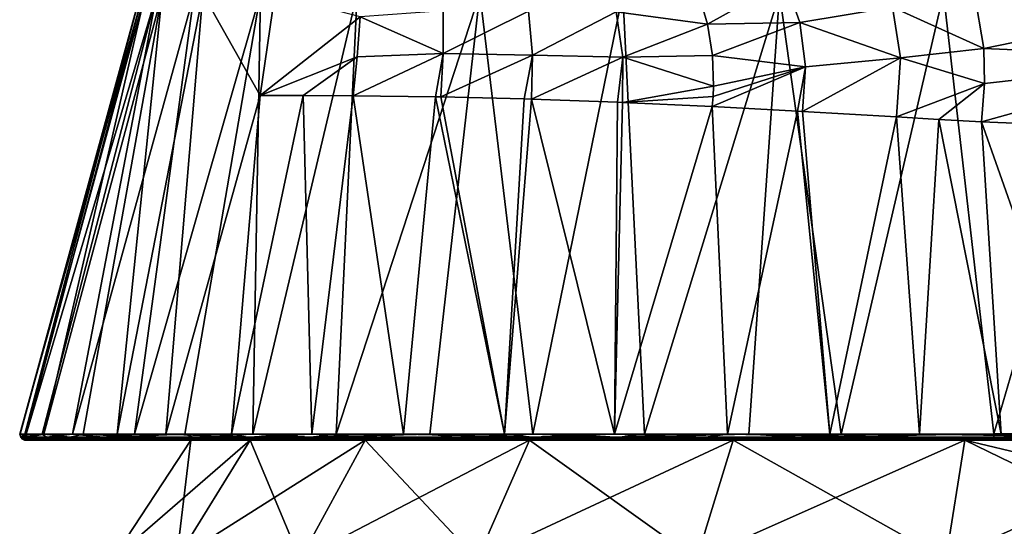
# Model space of a CAD drawing. Header units: millimetres. Extents: x -50 to 50, y 102 to 190.
# Tile 9 of 256: x -22.96 to -3.98, y 170.74 to 180.5. Entities that reach past the tile are written whole.
import ezdxf

# ---------------------------------------------------------------- set-up
doc = ezdxf.new("R2010")
doc.units = ezdxf.units.MM
doc.header["$LTSCALE"] = 65.185185
for name, color, linetype in [('60', 7, 'CONTINUOUS'), ('63', 7, 'CONTINUOUS'), ('75', 7, 'CONTINUOUS'), ('76', 7, 'CONTINUOUS'), ('89', 7, 'CONTINUOUS'), ('90', 7, 'CONTINUOUS'), ('91', 7, 'CONTINUOUS'), ('92', 7, 'CONTINUOUS'), ('97', 7, 'CONTINUOUS'), ('98', 7, 'CONTINUOUS'), ('99', 7, 'CONTINUOUS')]:
    doc.layers.add(name, color=color, linetype=linetype)

msp = doc.modelspace()

# ---------------------------------------------------------------- linework, layer by layer
at = {"layer": '60', "color": 7, "linetype": 'CONTINUOUS'}
for points in [[(-21.172, 170.101, 2.571), (-19.941, 170.101, 7.563), (-19.661, 172.4, 2.388), (-21.172, 170.101, 2.571)], [(-21.172, 170.101, -2.571), (-21.172, 170.101, 2.571), (-19.661, 172.4, -2.388), (-21.172, 170.101, -2.571)], [(-19.661, 172.4, -2.388), (-21.172, 170.101, 2.571), (-19.661, 172.4, 2.388), (-19.661, 172.4, -2.388)], [(-19.941, 170.101, -7.563), (-21.172, 170.101, -2.571), (-18.519, 172.4, -7.023), (-19.941, 170.101, -7.563)], [(-18.519, 172.4, -7.023), (-21.172, 170.101, -2.571), (-19.661, 172.4, -2.388), (-18.519, 172.4, -7.023)], [(-19.941, 170.101, 7.563), (-17.552, 170.101, 12.115), (-18.519, 172.4, 7.023), (-19.941, 170.101, 7.563)], [(-19.661, 172.4, 2.388), (-19.941, 170.101, 7.563), (-18.519, 172.4, 7.023), (-19.661, 172.4, 2.388)], [(-17.552, 170.101, -12.115), (-19.941, 170.101, -7.563), (-16.3, 172.4, -11.251), (-17.552, 170.101, -12.115)], [(-16.3, 172.4, -11.251), (-19.941, 170.101, -7.563), (-18.519, 172.4, -7.023), (-16.3, 172.4, -11.251)], [(-18.519, 172.4, 7.023), (-17.552, 170.101, 12.115), (-16.3, 172.4, 11.251), (-18.519, 172.4, 7.023)], [(-17.552, 170.101, 12.115), (-14.142, 170.101, 15.964), (-16.3, 172.4, 11.251), (-17.552, 170.101, 12.115)], [(-14.142, 170.101, -15.964), (-17.552, 170.101, -12.115), (-13.134, 172.4, -14.825), (-14.142, 170.101, -15.964)], [(-13.134, 172.4, -14.825), (-17.552, 170.101, -12.115), (-16.3, 172.4, -11.251), (-13.134, 172.4, -14.825)], [(-16.3, 172.4, 11.251), (-14.142, 170.101, 15.964), (-13.134, 172.4, 14.825), (-16.3, 172.4, 11.251)], [(-14.142, 170.101, 15.964), (-9.911, 170.101, 18.884), (-13.134, 172.4, 14.825), (-14.142, 170.101, 15.964)], [(-9.911, 170.101, -18.884), (-14.142, 170.101, -15.964), (-9.204, 172.4, -17.537), (-9.911, 170.101, -18.884)], [(-9.204, 172.4, -17.537), (-14.142, 170.101, -15.964), (-13.134, 172.4, -14.825), (-9.204, 172.4, -17.537)], [(-13.134, 172.4, 14.825), (-9.911, 170.101, 18.884), (-9.204, 172.4, 17.537), (-13.134, 172.4, 14.825)], [(-9.911, 170.101, 18.884), (-5.104, 170.101, 20.707), (-9.204, 172.4, 17.537), (-9.911, 170.101, 18.884)], [(-5.104, 170.101, -20.707), (-9.911, 170.101, -18.884), (-4.74, 172.4, -19.23), (-5.104, 170.101, -20.707)], [(-4.74, 172.4, -19.23), (-9.911, 170.101, -18.884), (-9.204, 172.4, -17.537), (-4.74, 172.4, -19.23)], [(-9.204, 172.4, 17.537), (-5.104, 170.101, 20.707), (-4.74, 172.4, 19.23), (-9.204, 172.4, 17.537)], [(0, 172.4, -19.806), (0, 171.272, -20.598), (-5.104, 170.101, -20.707), (0, 172.4, -19.806)], [(0, 172.4, -19.806), (-5.104, 170.101, -20.707), (-4.74, 172.4, -19.23), (0, 172.4, -19.806)], [(-5.104, 170.101, 20.707), (0, 170.101, 21.327), (-4.74, 172.4, 19.23), (-5.104, 170.101, 20.707)], [(0, 170.101, 21.327), (0, 171.272, 20.598), (-4.74, 172.4, 19.23), (0, 170.101, 21.327)], [(0, 171.272, 20.598), (0, 172.4, 19.806), (-4.74, 172.4, 19.23), (0, 171.272, 20.598)], [(0, 171.272, -20.598), (0, 170.101, -21.327), (-5.104, 170.101, -20.707), (0, 171.272, -20.598)]]:
    msp.add_3dface(points, dxfattribs=at)
at = {"layer": '63', "color": 7, "linetype": 'CONTINUOUS'}
for points in [[(-5.151, 181.007, -20.488), (-1.701, 181.01, -20.676), (-4.178, 172.522, -22.59), (-5.151, 181.007, -20.488)], [(-4.178, 172.522, -22.59), (-1.701, 181.01, -20.676), (-2.259, 172.525, -22.859), (-4.178, 172.522, -22.59)]]:
    msp.add_3dface(points, dxfattribs=at)
at = {"layer": '75', "color": 7, "linetype": 'CONTINUOUS'}
for points in [[(-4.371, 179.946, 21.335), (0, 180.841, 21.849), (-4.555, 181.045, 21.559), (-4.371, 179.946, 21.335)], [(0, 179.765, 21.59), (0, 180.841, 21.849), (-4.371, 179.946, 21.335), (0, 179.765, 21.59)], [(-4.36, 179.275, 21.325), (0, 179.765, 21.59), (-4.371, 179.946, 21.335), (-4.36, 179.275, 21.325)], [(-4.413, 178.536, 21.409), (0, 179.765, 21.59), (-4.36, 179.275, 21.325), (-4.413, 178.536, 21.409)], [(0, 179.765, 21.59), (-4.413, 178.536, 21.409), (-2.353, 178.45, 21.611), (0, 179.765, 21.59)]]:
    msp.add_3dface(points, dxfattribs=at)
at = {"layer": '76', "color": 7, "linetype": 'CONTINUOUS'}
for points in [[(-20.632, 181.007, 0.185), (-20.58, 181.007, -3.049), (-22.961, 172.519, -0.486), (-20.632, 181.007, 0.185)], [(-22.95, 172.518, 0.802), (-20.632, 181.007, 0.185), (-22.961, 172.519, -0.486), (-22.95, 172.518, 0.802)], [(-22.961, 172.519, -0.486), (-20.58, 181.007, -3.049), (-22.836, 172.518, -2.541), (-22.961, 172.519, -0.486)], [(-22.863, 172.518, 2.198), (-20.632, 181.007, 0.185), (-22.95, 172.518, 0.802), (-22.863, 172.518, 2.198)], [(-20.541, 181.007, 3.376), (-20.632, 181.007, 0.185), (-22.863, 172.518, 2.198), (-20.541, 181.007, 3.376)], [(-22.495, 172.518, 4.639), (-20.541, 181.007, 3.376), (-22.863, 172.518, 2.198), (-22.495, 172.518, 4.639)], [(-20.58, 181.007, -3.049), (-20.318, 181.007, -6.264), (-22.836, 172.518, -2.541), (-20.58, 181.007, -3.049)], [(-22.836, 172.518, -2.541), (-20.318, 181.007, -6.264), (-22.531, 172.516, -4.419), (-22.836, 172.518, -2.541)], [(-22.531, 172.516, -4.419), (-20.318, 181.007, -6.264), (-21.941, 172.516, -6.829), (-22.531, 172.516, -4.419)], [(-20.216, 181.007, 6.55), (-20.541, 181.007, 3.376), (-22.495, 172.518, 4.639), (-20.216, 181.007, 6.55)], [(-21.735, 172.517, 7.461), (-20.216, 181.007, 6.55), (-22.495, 172.518, 4.639), (-21.735, 172.517, 7.461)], [(-20.318, 181.007, -6.264), (-19.598, 181.007, -9.397), (-21.941, 172.516, -6.829), (-20.318, 181.007, -6.264)], [(-21.941, 172.516, -6.829), (-19.598, 181.007, -9.397), (-20.748, 172.515, -9.893), (-21.941, 172.516, -6.829)], [(-21.083, 172.516, 9.155), (-20.216, 181.007, 6.55), (-21.735, 172.517, 7.461), (-21.083, 172.516, 9.155)], [(-19.428, 181.007, 9.642), (-20.216, 181.007, 6.55), (-21.083, 172.516, 9.155), (-19.428, 181.007, 9.642)], [(-20.145, 172.514, 11.062), (-19.428, 181.007, 9.642), (-21.083, 172.516, 9.155), (-20.145, 172.514, 11.062)], [(-19.598, 181.007, -9.397), (-18.318, 181.007, -12.348), (-20.748, 172.515, -9.893), (-19.598, 181.007, -9.397)], [(-20.748, 172.515, -9.893), (-18.318, 181.007, -12.348), (-19.776, 172.515, -11.71), (-20.748, 172.515, -9.893)], [(-18.327, 179.046, 12.521), (-19.428, 181.007, 9.642), (-20.145, 172.514, 11.062), (-18.327, 179.046, 12.521)], [(-19.776, 172.515, -11.71), (-18.318, 181.007, -12.348), (-18.467, 172.514, -13.692), (-19.776, 172.515, -11.71)], [(-18.042, 180.991, 12.525), (-19.428, 181.007, 9.642), (-18.327, 179.046, 12.521), (-18.042, 180.991, 12.525)], [(-18.318, 181.007, -12.348), (-16.453, 181.007, -14.982), (-18.467, 172.514, -13.692), (-18.318, 181.007, -12.348)], [(-18.467, 172.514, -13.692), (-16.453, 181.007, -14.982), (-16.861, 172.514, -15.628), (-18.467, 172.514, -13.692)], [(-16.453, 181.007, -14.982), (-14.09, 181.007, -17.181), (-16.861, 172.514, -15.628), (-16.453, 181.007, -14.982)], [(-16.861, 172.514, -15.628), (-14.09, 181.007, -17.181), (-15.054, 172.513, -17.376), (-16.861, 172.514, -15.628)], [(-15.054, 172.513, -17.376), (-14.09, 181.007, -17.181), (-13.066, 172.515, -18.911), (-15.054, 172.513, -17.376)], [(-14.09, 181.007, -17.181), (-11.334, 181.007, -18.845), (-13.066, 172.515, -18.911), (-14.09, 181.007, -17.181)], [(-13.066, 172.515, -18.911), (-11.334, 181.007, -18.845), (-10.915, 172.514, -20.229), (-13.066, 172.515, -18.911)], [(-11.334, 181.007, -18.845), (-8.312, 181.007, -19.919), (-10.915, 172.514, -20.229), (-11.334, 181.007, -18.845)], [(-10.915, 172.514, -20.229), (-8.312, 181.007, -19.919), (-8.904, 172.516, -21.195), (-10.915, 172.514, -20.229)], [(-8.904, 172.516, -21.195), (-8.312, 181.007, -19.919), (-7.123, 172.516, -21.841), (-8.904, 172.516, -21.195)], [(-8.312, 181.007, -19.919), (-5.151, 181.007, -20.488), (-7.123, 172.516, -21.841), (-8.312, 181.007, -19.919)], [(-5.151, 181.007, -20.488), (-4.178, 172.522, -22.59), (-7.123, 172.516, -21.841), (-5.151, 181.007, -20.488)], [(-18.879, 172.516, 13.114), (-18.327, 179.046, 12.521), (-20.145, 172.514, 11.062), (-18.879, 172.516, 13.114)], [(-17.495, 179.045, 13.746), (-18.327, 179.046, 12.521), (-18.879, 172.516, 13.114), (-17.495, 179.045, 13.746)], [(-17.331, 172.514, 15.102), (-17.495, 179.045, 13.746), (-18.879, 172.516, 13.114), (-17.331, 172.514, 15.102)], [(-16.53, 179.039, 14.948), (-17.495, 179.045, 13.746), (-17.331, 172.514, 15.102), (-16.53, 179.039, 14.948)], [(-15.558, 172.514, 16.923), (-16.53, 179.039, 14.948), (-17.331, 172.514, 15.102), (-15.558, 172.514, 16.923)], [(-14.944, 179.019, 16.577), (-16.53, 179.039, 14.948), (-15.558, 172.514, 16.923), (-14.944, 179.019, 16.577)], [(-13.614, 172.515, 18.523), (-14.944, 179.019, 16.577), (-15.558, 172.514, 16.923), (-13.614, 172.515, 18.523)], [(-14.841, 179.017, 16.671), (-14.944, 179.019, 16.577), (-13.614, 172.515, 18.523), (-14.841, 179.017, 16.671)], [(-13.233, 178.977, 17.982), (-14.841, 179.017, 16.671), (-13.614, 172.515, 18.523), (-13.233, 178.977, 17.982)], [(-13.095, 178.973, 18.082), (-13.233, 178.977, 17.982), (-13.614, 172.515, 18.523), (-13.095, 178.973, 18.082)], [(-11.493, 172.514, 19.906), (-13.095, 178.973, 18.082), (-13.614, 172.515, 18.523), (-11.493, 172.514, 19.906)], [(-11.433, 178.913, 19.144), (-13.095, 178.973, 18.082), (-11.493, 172.514, 19.906), (-11.433, 178.913, 19.144)], [(-11.336, 178.909, 19.199), (-11.433, 178.913, 19.144), (-11.493, 172.514, 19.906), (-11.336, 178.909, 19.199)], [(-9.611, 178.829, 20.039), (-11.336, 178.909, 19.199), (-11.493, 172.514, 19.906), (-9.611, 178.829, 20.039)], [(-9.313, 172.516, 21.016), (-9.611, 178.829, 20.039), (-11.493, 172.514, 19.906), (-9.313, 172.516, 21.016)], [(-7.967, 178.743, 20.634), (-9.611, 178.829, 20.039), (-9.313, 172.516, 21.016), (-7.967, 178.743, 20.634)], [(-7.338, 172.515, 21.781), (-7.967, 178.743, 20.634), (-9.313, 172.516, 21.016), (-7.338, 172.515, 21.781)], [(-7.868, 178.737, 20.664), (-7.967, 178.743, 20.634), (-7.338, 172.515, 21.781), (-7.868, 178.737, 20.664)], [(-6.058, 178.633, 21.123), (-7.868, 178.737, 20.664), (-7.338, 172.515, 21.781), (-6.058, 178.633, 21.123)], [(-5.609, 172.516, 22.279), (-6.058, 178.633, 21.123), (-7.338, 172.515, 21.781), (-5.609, 172.516, 22.279)], [(-5.238, 178.583, 21.28), (-6.058, 178.633, 21.123), (-5.609, 172.516, 22.279), (-5.238, 178.583, 21.28)], [(-4.039, 172.517, 22.621), (-5.238, 178.583, 21.28), (-5.609, 172.516, 22.279), (-4.039, 172.517, 22.621)], [(-4.413, 178.536, 21.409), (-5.238, 178.583, 21.28), (-4.039, 172.517, 22.621), (-4.413, 178.536, 21.409)], [(-2.353, 178.45, 21.611), (-4.413, 178.536, 21.409), (-2.293, 172.52, 22.861), (-2.353, 178.45, 21.611)], [(-2.293, 172.52, 22.861), (-4.413, 178.536, 21.409), (-4.039, 172.517, 22.621), (-2.293, 172.52, 22.861)]]:
    msp.add_3dface(points, dxfattribs=at)
at = {"layer": '89', "color": 7, "linetype": 'CONTINUOUS'}
for points in [[(-9.87, 181.016, 20.224), (-9.699, 180.418, 20.102), (-8.204, 181.254, 20.878), (-9.87, 181.016, 20.224)], [(-8.204, 181.254, 20.878), (-9.699, 180.418, 20.102), (-7.92, 180.451, 20.695), (-8.204, 181.254, 20.878)], [(-8.204, 181.254, 20.878), (-7.92, 180.451, 20.695), (-6.134, 180.747, 21.179), (-8.204, 181.254, 20.878)], [(-6.134, 180.747, 21.179), (-7.92, 180.451, 20.695), (-5.976, 179.769, 21.063), (-6.134, 180.747, 21.179)], [(-9.699, 180.418, 20.102), (-9.604, 179.811, 20.033), (-7.92, 180.451, 20.695), (-9.699, 180.418, 20.102)], [(-7.92, 180.451, 20.695), (-9.604, 179.811, 20.033), (-7.811, 179.598, 20.627), (-7.92, 180.451, 20.695)], [(-7.92, 180.451, 20.695), (-7.811, 179.598, 20.627), (-5.976, 179.769, 21.063), (-7.92, 180.451, 20.695)], [(-9.604, 179.811, 20.033), (-9.585, 179.224, 20.018), (-7.811, 179.598, 20.627), (-9.604, 179.811, 20.033)], [(-7.868, 178.737, 20.664), (-6.058, 178.633, 21.123), (-5.976, 179.769, 21.063), (-7.868, 178.737, 20.664)], [(-7.811, 179.598, 20.627), (-7.868, 178.737, 20.664), (-5.976, 179.769, 21.063), (-7.811, 179.598, 20.627)], [(-9.611, 178.829, 20.039), (-7.967, 178.743, 20.634), (-7.811, 179.598, 20.627), (-9.611, 178.829, 20.039)], [(-9.592, 179.025, 20.026), (-9.611, 178.829, 20.039), (-7.811, 179.598, 20.627), (-9.592, 179.025, 20.026)], [(-9.585, 179.224, 20.018), (-9.592, 179.025, 20.026), (-7.811, 179.598, 20.627), (-9.585, 179.224, 20.018)], [(-7.967, 178.743, 20.634), (-7.868, 178.737, 20.664), (-7.811, 179.598, 20.627), (-7.967, 178.743, 20.634)]]:
    msp.add_3dface(points, dxfattribs=at)
at = {"layer": '90', "color": 7, "linetype": 'CONTINUOUS'}
for points in [[(-9.699, 180.418, 20.102), (-9.87, 181.016, 20.224), (-11.461, 180.654, 19.304), (-9.699, 180.418, 20.102)], [(-16.394, 180.557, 14.893), (-16.457, 179.79, 14.919), (-14.794, 179.85, 16.651), (-16.394, 180.557, 14.893)], [(-14.798, 180.678, 16.657), (-16.394, 180.557, 14.893), (-14.794, 179.85, 16.651), (-14.798, 180.678, 16.657)], [(-14.798, 180.678, 16.657), (-14.794, 179.85, 16.651), (-13.15, 180.668, 18.138), (-14.798, 180.678, 16.657)], [(-13.15, 180.668, 18.138), (-14.794, 179.85, 16.651), (-13.076, 179.821, 18.078), (-13.15, 180.668, 18.138)], [(-13.15, 180.668, 18.138), (-13.076, 179.821, 18.078), (-11.461, 180.654, 19.304), (-13.15, 180.668, 18.138)], [(-11.461, 180.654, 19.304), (-13.076, 179.821, 18.078), (-11.332, 179.781, 19.203), (-11.461, 180.654, 19.304)], [(-9.699, 180.418, 20.102), (-11.461, 180.654, 19.304), (-11.332, 179.781, 19.203), (-9.699, 180.418, 20.102)], [(-9.604, 179.811, 20.033), (-9.699, 180.418, 20.102), (-11.332, 179.781, 19.203), (-9.604, 179.811, 20.033)], [(-16.53, 179.039, 14.948), (-14.944, 179.019, 16.577), (-14.794, 179.85, 16.651), (-16.53, 179.039, 14.948)], [(-16.457, 179.79, 14.919), (-16.53, 179.039, 14.948), (-14.794, 179.85, 16.651), (-16.457, 179.79, 14.919)], [(-14.944, 179.019, 16.577), (-14.841, 179.017, 16.671), (-14.794, 179.85, 16.651), (-14.944, 179.019, 16.577)], [(-14.794, 179.85, 16.651), (-14.841, 179.017, 16.671), (-13.076, 179.821, 18.078), (-14.794, 179.85, 16.651)], [(-14.841, 179.017, 16.671), (-13.233, 178.977, 17.982), (-13.076, 179.821, 18.078), (-14.841, 179.017, 16.671)], [(-13.233, 178.977, 17.982), (-13.095, 178.973, 18.082), (-13.076, 179.821, 18.078), (-13.233, 178.977, 17.982)], [(-13.076, 179.821, 18.078), (-13.095, 178.973, 18.082), (-11.332, 179.781, 19.203), (-13.076, 179.821, 18.078)], [(-9.585, 179.224, 20.018), (-9.604, 179.811, 20.033), (-11.332, 179.781, 19.203), (-9.585, 179.224, 20.018)], [(-13.095, 178.973, 18.082), (-11.433, 178.913, 19.144), (-11.332, 179.781, 19.203), (-13.095, 178.973, 18.082)], [(-11.433, 178.913, 19.144), (-11.336, 178.909, 19.199), (-11.332, 179.781, 19.203), (-11.433, 178.913, 19.144)], [(-11.336, 178.909, 19.199), (-9.585, 179.224, 20.018), (-11.332, 179.781, 19.203), (-11.336, 178.909, 19.199)], [(-11.336, 178.909, 19.199), (-9.592, 179.025, 20.026), (-9.585, 179.224, 20.018), (-11.336, 178.909, 19.199)], [(-11.336, 178.909, 19.199), (-9.611, 178.829, 20.039), (-9.592, 179.025, 20.026), (-11.336, 178.909, 19.199)]]:
    msp.add_3dface(points, dxfattribs=at)
at = {"layer": '91', "color": 7, "linetype": 'CONTINUOUS'}
for points in [[(-18.042, 180.991, 12.525), (-18.327, 179.046, 12.521), (-16.394, 180.557, 14.893), (-18.042, 180.991, 12.525)], [(-18.327, 179.046, 12.521), (-16.457, 179.79, 14.919), (-16.394, 180.557, 14.893), (-18.327, 179.046, 12.521)], [(-18.327, 179.046, 12.521), (-17.495, 179.045, 13.746), (-16.457, 179.79, 14.919), (-18.327, 179.046, 12.521)], [(-17.495, 179.045, 13.746), (-16.53, 179.039, 14.948), (-16.457, 179.79, 14.919), (-17.495, 179.045, 13.746)]]:
    msp.add_3dface(points, dxfattribs=at)
at = {"layer": '92', "color": 7, "linetype": 'CONTINUOUS'}
for points in [[(-4.371, 179.946, 21.335), (-4.555, 181.045, 21.559), (-6.134, 180.747, 21.179), (-4.371, 179.946, 21.335)], [(-4.371, 179.946, 21.335), (-6.134, 180.747, 21.179), (-5.976, 179.769, 21.063), (-4.371, 179.946, 21.335)], [(-4.36, 179.275, 21.325), (-4.371, 179.946, 21.335), (-5.976, 179.769, 21.063), (-4.36, 179.275, 21.325)], [(-6.058, 178.633, 21.123), (-4.36, 179.275, 21.325), (-5.976, 179.769, 21.063), (-6.058, 178.633, 21.123)], [(-4.36, 179.275, 21.325), (-6.058, 178.633, 21.123), (-5.238, 178.583, 21.28), (-4.36, 179.275, 21.325)], [(-4.413, 178.536, 21.409), (-4.36, 179.275, 21.325), (-5.238, 178.583, 21.28), (-4.413, 178.536, 21.409)]]:
    msp.add_3dface(points, dxfattribs=at)
at = {"layer": '97', "color": 7, "linetype": 'CONTINUOUS'}
for points in [[(-22.95, 172.518, 0.802), (-22.961, 172.519, -0.486), (-22.791, 172.461, 2.864), (-22.95, 172.518, 0.802)], [(-22.961, 172.519, -0.486), (-22.836, 172.518, -2.541), (-22.939, 172.461, -0.991), (-22.961, 172.519, -0.486)], [(-22.791, 172.461, 2.864), (-22.961, 172.519, -0.486), (-22.939, 172.461, -0.991), (-22.791, 172.461, 2.864)], [(-22.863, 172.518, 2.198), (-22.95, 172.518, 0.802), (-22.791, 172.461, 2.864), (-22.863, 172.518, 2.198)], [(-22.836, 172.518, -2.541), (-22.531, 172.516, -4.419), (-22.939, 172.461, -0.991), (-22.836, 172.518, -2.541)], [(-22.939, 172.461, -0.991), (-22.531, 172.516, -4.419), (-22.442, 172.461, -4.815), (-22.939, 172.461, -0.991)], [(-22.791, 172.461, 2.864), (-22.939, 172.461, -0.991), (-22.759, 172.419, 2.848), (-22.791, 172.461, 2.864)], [(-22.939, 172.461, -0.991), (-22.442, 172.461, -4.815), (-22.905, 172.419, -1), (-22.939, 172.461, -0.991)], [(-22.759, 172.419, 2.848), (-22.939, 172.461, -0.991), (-22.905, 172.419, -1), (-22.759, 172.419, 2.848)], [(-22.905, 172.419, -1), (-22.442, 172.461, -4.815), (-22.408, 172.419, -4.818), (-22.905, 172.419, -1)], [(-22.759, 172.419, 2.848), (-22.905, 172.419, -1), (-22.823, 172.4, 1.39), (-22.759, 172.419, 2.848)], [(-22.905, 172.419, -1), (-22.408, 172.419, -4.818), (-22.818, 172.4, -1.538), (-22.905, 172.419, -1)], [(-22.823, 172.4, 1.39), (-22.905, 172.419, -1), (-22.869, 172.4, -0.12), (-22.823, 172.4, 1.39)], [(-22.869, 172.4, -0.12), (-22.905, 172.419, -1), (-22.818, 172.4, -1.538), (-22.869, 172.4, -0.12)], [(-22.495, 172.518, 4.639), (-22.863, 172.518, 2.198), (-22.791, 172.461, 2.864), (-22.495, 172.518, 4.639)], [(-22.639, 172.4, 3.308), (-22.759, 172.419, 2.848), (-22.823, 172.4, 1.39), (-22.639, 172.4, 3.308)], [(-22.818, 172.4, -1.538), (-22.408, 172.419, -4.818), (-22.686, 172.4, -2.951), (-22.818, 172.4, -1.538)], [(-21.986, 172.461, 6.637), (-22.495, 172.518, 4.639), (-22.791, 172.461, 2.864), (-21.986, 172.461, 6.637)], [(-21.986, 172.461, 6.637), (-22.791, 172.461, 2.864), (-21.958, 172.419, 6.615), (-21.986, 172.461, 6.637)], [(-21.958, 172.419, 6.615), (-22.791, 172.461, 2.864), (-22.759, 172.419, 2.848), (-21.958, 172.419, 6.615)], [(-21.958, 172.419, 6.615), (-22.759, 172.419, 2.848), (-22.132, 172.4, 5.757), (-21.958, 172.419, 6.615)], [(-22.132, 172.4, 5.757), (-22.759, 172.419, 2.848), (-22.639, 172.4, 3.308), (-22.132, 172.4, 5.757)], [(-22.686, 172.4, -2.951), (-22.408, 172.419, -4.818), (-22.426, 172.4, -4.438), (-22.686, 172.4, -2.951)], [(-22.531, 172.516, -4.419), (-21.941, 172.516, -6.829), (-22.442, 172.461, -4.815), (-22.531, 172.516, -4.419)], [(-21.735, 172.517, 7.461), (-22.495, 172.518, 4.639), (-21.986, 172.461, 6.637), (-21.735, 172.517, 7.461)], [(-22.442, 172.461, -4.815), (-21.941, 172.516, -6.829), (-21.35, 172.461, -8.515), (-22.442, 172.461, -4.815)], [(-22.442, 172.461, -4.815), (-21.35, 172.461, -8.515), (-22.408, 172.419, -4.818), (-22.442, 172.461, -4.815)], [(-22.426, 172.4, -4.438), (-22.408, 172.419, -4.818), (-21.987, 172.4, -6.308), (-22.426, 172.4, -4.438)], [(-22.408, 172.419, -4.818), (-21.35, 172.461, -8.515), (-21.316, 172.419, -8.51), (-22.408, 172.419, -4.818)], [(-22.408, 172.419, -4.818), (-21.316, 172.419, -8.51), (-21.987, 172.4, -6.308), (-22.408, 172.419, -4.818)], [(-21.094, 172.4, 8.88), (-21.958, 172.419, 6.615), (-22.132, 172.4, 5.757), (-21.094, 172.4, 8.88)], [(-21.987, 172.4, -6.308), (-21.316, 172.419, -8.51), (-21.183, 172.4, -8.68), (-21.987, 172.4, -6.308)], [(-20.575, 172.461, 10.227), (-21.735, 172.517, 7.461), (-21.986, 172.461, 6.637), (-20.575, 172.461, 10.227)], [(-20.575, 172.461, 10.227), (-21.986, 172.461, 6.637), (-20.552, 172.419, 10.199), (-20.575, 172.461, 10.227)], [(-20.552, 172.419, 10.199), (-21.986, 172.461, 6.637), (-21.958, 172.419, 6.615), (-20.552, 172.419, 10.199)], [(-20.552, 172.419, 10.199), (-21.958, 172.419, 6.615), (-21.094, 172.4, 8.88), (-20.552, 172.419, 10.199)], [(-21.941, 172.516, -6.829), (-20.748, 172.515, -9.893), (-21.35, 172.461, -8.515), (-21.941, 172.516, -6.829)], [(-21.083, 172.516, 9.155), (-21.735, 172.517, 7.461), (-20.575, 172.461, 10.227), (-21.083, 172.516, 9.155)], [(-20.748, 172.515, -9.893), (-19.776, 172.515, -11.71), (-21.35, 172.461, -8.515), (-20.748, 172.515, -9.893)], [(-21.35, 172.461, -8.515), (-19.776, 172.515, -11.71), (-19.618, 172.461, -11.962), (-21.35, 172.461, -8.515)], [(-21.35, 172.461, -8.515), (-19.618, 172.461, -11.962), (-21.316, 172.419, -8.51), (-21.35, 172.461, -8.515)], [(-21.316, 172.419, -8.51), (-19.618, 172.461, -11.962), (-19.586, 172.419, -11.951), (-21.316, 172.419, -8.51)], [(-21.316, 172.419, -8.51), (-19.586, 172.419, -11.951), (-21.183, 172.4, -8.68), (-21.316, 172.419, -8.51)], [(-21.183, 172.4, -8.68), (-19.586, 172.419, -11.951), (-19.706, 172.4, -11.634), (-21.183, 172.4, -8.68)], [(-20.201, 172.4, 10.749), (-20.552, 172.419, 10.199), (-21.094, 172.4, 8.88), (-20.201, 172.4, 10.749)], [(-20.145, 172.514, 11.062), (-21.083, 172.516, 9.155), (-20.575, 172.461, 10.227), (-20.145, 172.514, 11.062)], [(-18.578, 172.461, 13.527), (-20.145, 172.514, 11.062), (-20.575, 172.461, 10.227), (-18.578, 172.461, 13.527)], [(-18.578, 172.461, 13.527), (-20.575, 172.461, 10.227), (-18.56, 172.419, 13.495), (-18.578, 172.461, 13.527)], [(-18.56, 172.419, 13.495), (-20.575, 172.461, 10.227), (-20.552, 172.419, 10.199), (-18.56, 172.419, 13.495)], [(-18.56, 172.419, 13.495), (-20.552, 172.419, 10.199), (-18.984, 172.4, 12.781), (-18.56, 172.419, 13.495)], [(-18.984, 172.4, 12.781), (-20.552, 172.419, 10.199), (-20.201, 172.4, 10.749), (-18.984, 172.4, 12.781)], [(-18.879, 172.516, 13.114), (-20.145, 172.514, 11.062), (-18.578, 172.461, 13.527), (-18.879, 172.516, 13.114)], [(-19.776, 172.515, -11.71), (-18.467, 172.514, -13.692), (-19.618, 172.461, -11.962), (-19.776, 172.515, -11.71)], [(-19.706, 172.4, -11.634), (-19.586, 172.419, -11.951), (-18.581, 172.4, -13.368), (-19.706, 172.4, -11.634)], [(-19.618, 172.461, -11.962), (-18.467, 172.514, -13.692), (-17.346, 172.461, -15.079), (-19.618, 172.461, -11.962)], [(-19.618, 172.461, -11.962), (-17.346, 172.461, -15.079), (-19.586, 172.419, -11.951), (-19.618, 172.461, -11.962)], [(-19.586, 172.419, -11.951), (-17.346, 172.461, -15.079), (-17.317, 172.419, -15.061), (-19.586, 172.419, -11.951)], [(-19.586, 172.419, -11.951), (-17.317, 172.419, -15.061), (-18.581, 172.4, -13.368), (-19.586, 172.419, -11.951)], [(-17.465, 172.4, 14.793), (-18.56, 172.419, 13.495), (-18.984, 172.4, 12.781), (-17.465, 172.4, 14.793)], [(-17.331, 172.514, 15.102), (-18.879, 172.516, 13.114), (-18.578, 172.461, 13.527), (-17.331, 172.514, 15.102)], [(-18.581, 172.4, -13.368), (-17.317, 172.419, -15.061), (-17.077, 172.4, -15.244), (-18.581, 172.4, -13.368)], [(-16.054, 172.461, 16.444), (-17.331, 172.514, 15.102), (-18.578, 172.461, 13.527), (-16.054, 172.461, 16.444)], [(-16.054, 172.461, 16.444), (-18.578, 172.461, 13.527), (-16.043, 172.419, 16.408), (-16.054, 172.461, 16.444)], [(-16.043, 172.419, 16.408), (-18.578, 172.461, 13.527), (-18.56, 172.419, 13.495), (-16.043, 172.419, 16.408)], [(-16.043, 172.419, 16.408), (-18.56, 172.419, 13.495), (-17.465, 172.4, 14.793), (-16.043, 172.419, 16.408)], [(-18.467, 172.514, -13.692), (-16.861, 172.514, -15.628), (-17.346, 172.461, -15.079), (-18.467, 172.514, -13.692)], [(-15.7, 172.4, 16.655), (-16.043, 172.419, 16.408), (-17.465, 172.4, 14.793), (-15.7, 172.4, 16.655)], [(-16.861, 172.514, -15.628), (-15.054, 172.513, -17.376), (-17.346, 172.461, -15.079), (-16.861, 172.514, -15.628)], [(-17.346, 172.461, -15.079), (-15.054, 172.513, -17.376), (-14.579, 172.461, -17.768), (-17.346, 172.461, -15.079)], [(-17.346, 172.461, -15.079), (-14.579, 172.461, -17.768), (-17.317, 172.419, -15.061), (-17.346, 172.461, -15.079)], [(-15.558, 172.514, 16.923), (-17.331, 172.514, 15.102), (-16.054, 172.461, 16.444), (-15.558, 172.514, 16.923)], [(-17.317, 172.419, -15.061), (-14.579, 172.461, -17.768), (-14.555, 172.419, -17.745), (-17.317, 172.419, -15.061)], [(-17.317, 172.419, -15.061), (-14.555, 172.419, -17.745), (-17.077, 172.4, -15.244), (-17.317, 172.419, -15.061)], [(-17.077, 172.4, -15.244), (-14.555, 172.419, -17.745), (-15.274, 172.4, -17.05), (-17.077, 172.4, -15.244)], [(-13.077, 172.461, 18.898), (-15.558, 172.514, 16.923), (-16.054, 172.461, 16.444), (-13.077, 172.461, 18.898)], [(-13.077, 172.461, 18.898), (-16.054, 172.461, 16.444), (-13.074, 172.419, 18.86), (-13.077, 172.461, 18.898)], [(-13.074, 172.419, 18.86), (-16.054, 172.461, 16.444), (-16.043, 172.419, 16.408), (-13.074, 172.419, 18.86)], [(-13.074, 172.419, 18.86), (-16.043, 172.419, 16.408), (-13.752, 172.4, 18.298), (-13.074, 172.419, 18.86)], [(-13.752, 172.4, 18.298), (-16.043, 172.419, 16.408), (-15.7, 172.4, 16.655), (-13.752, 172.4, 18.298)], [(-13.614, 172.515, 18.523), (-15.558, 172.514, 16.923), (-13.077, 172.461, 18.898), (-13.614, 172.515, 18.523)], [(-15.274, 172.4, -17.05), (-14.555, 172.419, -17.745), (-13.308, 172.4, -18.621), (-15.274, 172.4, -17.05)], [(-15.054, 172.513, -17.376), (-13.066, 172.515, -18.911), (-14.579, 172.461, -17.768), (-15.054, 172.513, -17.376)], [(-14.579, 172.461, -17.768), (-13.066, 172.515, -18.911), (-11.399, 172.461, -19.951), (-14.579, 172.461, -17.768)], [(-14.579, 172.461, -17.768), (-11.399, 172.461, -19.951), (-14.555, 172.419, -17.745), (-14.579, 172.461, -17.768)], [(-14.555, 172.419, -17.745), (-11.399, 172.461, -19.951), (-11.38, 172.419, -19.924), (-14.555, 172.419, -17.745)], [(-14.555, 172.419, -17.745), (-11.38, 172.419, -19.924), (-13.308, 172.4, -18.621), (-14.555, 172.419, -17.745)], [(-11.64, 172.4, 19.706), (-13.074, 172.419, 18.86), (-13.752, 172.4, 18.298), (-11.64, 172.4, 19.706)], [(-11.493, 172.514, 19.906), (-13.614, 172.515, 18.523), (-13.077, 172.461, 18.898), (-11.493, 172.514, 19.906)], [(-13.308, 172.4, -18.621), (-11.38, 172.419, -19.924), (-11.113, 172.4, -20.007), (-13.308, 172.4, -18.621)], [(-9.731, 172.461, 20.818), (-11.493, 172.514, 19.906), (-13.077, 172.461, 18.898), (-9.731, 172.461, 20.818)], [(-9.731, 172.461, 20.818), (-13.077, 172.461, 18.898), (-9.735, 172.419, 20.779), (-9.731, 172.461, 20.818)], [(-9.735, 172.419, 20.779), (-13.077, 172.461, 18.898), (-13.074, 172.419, 18.86), (-9.735, 172.419, 20.779)], [(-9.735, 172.419, 20.779), (-13.074, 172.419, 18.86), (-11.64, 172.4, 19.706), (-9.735, 172.419, 20.779)], [(-13.066, 172.515, -18.911), (-10.915, 172.514, -20.229), (-11.399, 172.461, -19.951), (-13.066, 172.515, -18.911)], [(-9.368, 172.4, 20.884), (-9.735, 172.419, 20.779), (-11.64, 172.4, 19.706), (-9.368, 172.4, 20.884)], [(-9.313, 172.516, 21.016), (-11.493, 172.514, 19.906), (-9.731, 172.461, 20.818), (-9.313, 172.516, 21.016)], [(-10.915, 172.514, -20.229), (-8.904, 172.516, -21.195), (-11.399, 172.461, -19.951), (-10.915, 172.514, -20.229)], [(-11.399, 172.461, -19.951), (-8.904, 172.516, -21.195), (-7.9, 172.461, -21.576), (-11.399, 172.461, -19.951)], [(-11.399, 172.461, -19.951), (-7.9, 172.461, -21.576), (-11.38, 172.419, -19.924), (-11.399, 172.461, -19.951)], [(-11.38, 172.419, -19.924), (-7.9, 172.461, -21.576), (-7.888, 172.419, -21.545), (-11.38, 172.419, -19.924)], [(-11.38, 172.419, -19.924), (-7.888, 172.419, -21.545), (-11.113, 172.4, -20.007), (-11.38, 172.419, -19.924)], [(-11.113, 172.4, -20.007), (-7.888, 172.419, -21.545), (-8.915, 172.4, -21.085), (-11.113, 172.4, -20.007)], [(-6.12, 172.419, 22.105), (-9.731, 172.461, 20.818), (-9.735, 172.419, 20.779), (-6.12, 172.419, 22.105)], [(-6.12, 172.419, 22.105), (-9.735, 172.419, 20.779), (-7.084, 172.4, 21.759), (-6.12, 172.419, 22.105)], [(-7.084, 172.4, 21.759), (-9.735, 172.419, 20.779), (-9.368, 172.4, 20.884), (-7.084, 172.4, 21.759)], [(-6.108, 172.461, 22.142), (-9.313, 172.516, 21.016), (-9.731, 172.461, 20.818), (-6.108, 172.461, 22.142)], [(-6.108, 172.461, 22.142), (-9.731, 172.461, 20.818), (-6.12, 172.419, 22.105), (-6.108, 172.461, 22.142)], [(-7.338, 172.515, 21.781), (-9.313, 172.516, 21.016), (-6.108, 172.461, 22.142), (-7.338, 172.515, 21.781)], [(-8.915, 172.4, -21.085), (-7.888, 172.419, -21.545), (-6.641, 172.4, -21.884), (-8.915, 172.4, -21.085)], [(-8.904, 172.516, -21.195), (-7.123, 172.516, -21.841), (-7.9, 172.461, -21.576), (-8.904, 172.516, -21.195)], [(-7.123, 172.516, -21.841), (-4.178, 172.522, -22.59), (-7.9, 172.461, -21.576), (-7.123, 172.516, -21.841)], [(-7.9, 172.461, -21.576), (-4.178, 172.522, -22.59), (-4.176, 172.46, -22.584), (-7.9, 172.461, -21.576)], [(-7.9, 172.461, -21.576), (-4.176, 172.46, -22.584), (-7.888, 172.419, -21.545), (-7.9, 172.461, -21.576)], [(-4.17, 172.417, -22.55), (-7.888, 172.419, -21.545), (-4.176, 172.46, -22.584), (-4.17, 172.417, -22.55)], [(-7.888, 172.419, -21.545), (-4.17, 172.417, -22.55), (-6.641, 172.4, -21.884), (-7.888, 172.419, -21.545)], [(-5.609, 172.516, 22.279), (-7.338, 172.515, 21.781), (-6.108, 172.461, 22.142), (-5.609, 172.516, 22.279)], [(-4.645, 172.4, 22.401), (-6.12, 172.419, 22.105), (-7.084, 172.4, 21.759), (-4.645, 172.4, 22.401)], [(-4.159, 172.4, -22.494), (-6.641, 172.4, -21.884), (-4.17, 172.417, -22.55), (-4.159, 172.4, -22.494)], [(-2.338, 172.418, 22.816), (-6.108, 172.461, 22.142), (-6.12, 172.419, 22.105), (-2.338, 172.418, 22.816)], [(-2.35, 172.4, 22.757), (-2.338, 172.418, 22.816), (-6.12, 172.419, 22.105), (-2.35, 172.4, 22.757)], [(-2.35, 172.4, 22.757), (-6.12, 172.419, 22.105), (-4.645, 172.4, 22.401), (-2.35, 172.4, 22.757)], [(-2.318, 172.462, 22.854), (-5.609, 172.516, 22.279), (-6.108, 172.461, 22.142), (-2.318, 172.462, 22.854)], [(-2.33, 172.435, 22.836), (-2.318, 172.462, 22.854), (-6.108, 172.461, 22.142), (-2.33, 172.435, 22.836)], [(-2.338, 172.418, 22.816), (-2.33, 172.435, 22.836), (-6.108, 172.461, 22.142), (-2.338, 172.418, 22.816)], [(-4.039, 172.517, 22.621), (-5.609, 172.516, 22.279), (-2.318, 172.462, 22.854), (-4.039, 172.517, 22.621)], [(-2.293, 172.52, 22.861), (-4.039, 172.517, 22.621), (-2.318, 172.462, 22.854), (-2.293, 172.52, 22.861)]]:
    msp.add_3dface(points, dxfattribs=at)
at = {"layer": '98', "color": 7, "linetype": 'CONTINUOUS'}
for points in [[(-22.823, 172.4, 1.39), (-22.869, 172.4, -0.12), (-22.818, 172.4, -1.538), (-22.823, 172.4, 1.39)], [(-22.639, 172.4, 3.308), (-22.823, 172.4, 1.39), (-22.686, 172.4, -2.951), (-22.639, 172.4, 3.308)], [(-22.823, 172.4, 1.39), (-22.818, 172.4, -1.538), (-22.686, 172.4, -2.951), (-22.823, 172.4, 1.39)], [(-22.639, 172.4, 3.308), (-22.686, 172.4, -2.951), (-22.426, 172.4, -4.438), (-22.639, 172.4, 3.308)], [(-22.132, 172.4, 5.757), (-22.639, 172.4, 3.308), (-22.426, 172.4, -4.438), (-22.132, 172.4, 5.757)], [(-22.132, 172.4, 5.757), (-22.426, 172.4, -4.438), (-21.987, 172.4, -6.308), (-22.132, 172.4, 5.757)], [(-21.094, 172.4, 8.88), (-22.132, 172.4, 5.757), (-21.183, 172.4, -8.68), (-21.094, 172.4, 8.88)], [(-22.132, 172.4, 5.757), (-21.987, 172.4, -6.308), (-21.183, 172.4, -8.68), (-22.132, 172.4, 5.757)], [(-21.094, 172.4, 8.88), (-21.183, 172.4, -8.68), (-19.706, 172.4, -11.634), (-21.094, 172.4, 8.88)], [(-20.201, 172.4, 10.749), (-21.094, 172.4, 8.88), (-19.706, 172.4, -11.634), (-20.201, 172.4, 10.749)], [(-19.661, 172.4, -2.388), (-19.661, 172.4, 2.388), (-20.201, 172.4, 10.749), (-19.661, 172.4, -2.388)], [(-19.661, 172.4, -2.388), (-20.201, 172.4, 10.749), (-19.706, 172.4, -11.634), (-19.661, 172.4, -2.388)], [(-19.661, 172.4, 2.388), (-18.984, 172.4, 12.781), (-20.201, 172.4, 10.749), (-19.661, 172.4, 2.388)], [(-19.661, 172.4, -2.388), (-19.706, 172.4, -11.634), (-18.581, 172.4, -13.368), (-19.661, 172.4, -2.388)], [(-18.519, 172.4, -7.023), (-19.661, 172.4, -2.388), (-18.581, 172.4, -13.368), (-18.519, 172.4, -7.023)], [(-19.661, 172.4, 2.388), (-18.519, 172.4, 7.023), (-18.984, 172.4, 12.781), (-19.661, 172.4, 2.388)], [(-18.519, 172.4, 7.023), (-17.465, 172.4, 14.793), (-18.984, 172.4, 12.781), (-18.519, 172.4, 7.023)], [(-18.519, 172.4, -7.023), (-18.581, 172.4, -13.368), (-17.077, 172.4, -15.244), (-18.519, 172.4, -7.023)], [(-16.3, 172.4, -11.251), (-18.519, 172.4, -7.023), (-17.077, 172.4, -15.244), (-16.3, 172.4, -11.251)], [(-18.519, 172.4, 7.023), (-16.3, 172.4, 11.251), (-17.465, 172.4, 14.793), (-18.519, 172.4, 7.023)], [(-16.3, 172.4, 11.251), (-15.7, 172.4, 16.655), (-17.465, 172.4, 14.793), (-16.3, 172.4, 11.251)], [(-16.3, 172.4, -11.251), (-17.077, 172.4, -15.244), (-15.274, 172.4, -17.05), (-16.3, 172.4, -11.251)], [(-13.134, 172.4, -14.825), (-16.3, 172.4, -11.251), (-13.308, 172.4, -18.621), (-13.134, 172.4, -14.825)], [(-16.3, 172.4, -11.251), (-15.274, 172.4, -17.05), (-13.308, 172.4, -18.621), (-16.3, 172.4, -11.251)], [(-16.3, 172.4, 11.251), (-13.134, 172.4, 14.825), (-15.7, 172.4, 16.655), (-16.3, 172.4, 11.251)], [(-13.134, 172.4, 14.825), (-13.752, 172.4, 18.298), (-15.7, 172.4, 16.655), (-13.134, 172.4, 14.825)], [(-13.134, 172.4, 14.825), (-11.64, 172.4, 19.706), (-13.752, 172.4, 18.298), (-13.134, 172.4, 14.825)], [(-13.134, 172.4, -14.825), (-13.308, 172.4, -18.621), (-11.113, 172.4, -20.007), (-13.134, 172.4, -14.825)], [(-9.204, 172.4, -17.537), (-13.134, 172.4, -14.825), (-11.113, 172.4, -20.007), (-9.204, 172.4, -17.537)], [(-13.134, 172.4, 14.825), (-9.204, 172.4, 17.537), (-11.64, 172.4, 19.706), (-13.134, 172.4, 14.825)], [(-9.204, 172.4, 17.537), (-9.368, 172.4, 20.884), (-11.64, 172.4, 19.706), (-9.204, 172.4, 17.537)], [(-9.204, 172.4, -17.537), (-11.113, 172.4, -20.007), (-8.915, 172.4, -21.085), (-9.204, 172.4, -17.537)], [(-9.204, 172.4, 17.537), (-7.084, 172.4, 21.759), (-9.368, 172.4, 20.884), (-9.204, 172.4, 17.537)], [(-4.74, 172.4, -19.23), (-9.204, 172.4, -17.537), (-6.641, 172.4, -21.884), (-4.74, 172.4, -19.23)], [(-9.204, 172.4, -17.537), (-8.915, 172.4, -21.085), (-6.641, 172.4, -21.884), (-9.204, 172.4, -17.537)], [(-9.204, 172.4, 17.537), (-4.74, 172.4, 19.23), (-7.084, 172.4, 21.759), (-9.204, 172.4, 17.537)], [(-4.74, 172.4, 19.23), (-4.645, 172.4, 22.401), (-7.084, 172.4, 21.759), (-4.74, 172.4, 19.23)], [(-4.74, 172.4, -19.23), (-6.641, 172.4, -21.884), (-4.159, 172.4, -22.494), (-4.74, 172.4, -19.23)], [(0, 172.4, -19.806), (-4.74, 172.4, -19.23), (-0.587, 172.4, -22.861), (0, 172.4, -19.806)], [(-4.74, 172.4, 19.23), (0, 172.4, 19.806), (-4.645, 172.4, 22.401), (-4.74, 172.4, 19.23)], [(-4.74, 172.4, -19.23), (-4.159, 172.4, -22.494), (-3.014, 172.4, -22.682), (-4.74, 172.4, -19.23)], [(-0.587, 172.4, -22.861), (-4.74, 172.4, -19.23), (-1.864, 172.4, -22.793), (-0.587, 172.4, -22.861)], [(-1.864, 172.4, -22.793), (-4.74, 172.4, -19.23), (-3.014, 172.4, -22.682), (-1.864, 172.4, -22.793)], [(0, 172.4, 19.806), (-2.364, 172.4, 22.606), (-4.645, 172.4, 22.401), (0, 172.4, 19.806)], [(-2.364, 172.4, 22.606), (-2.357, 172.4, 22.682), (-4.645, 172.4, 22.401), (-2.364, 172.4, 22.606)], [(-2.357, 172.4, 22.682), (-2.35, 172.4, 22.757), (-4.645, 172.4, 22.401), (-2.357, 172.4, 22.682)]]:
    msp.add_3dface(points, dxfattribs=at)
at = {"layer": '99', "color": 7, "linetype": 'CONTINUOUS'}
for points in [[(-4.178, 172.522, -22.59), (-2.259, 172.525, -22.859), (-4.176, 172.46, -22.584), (-4.178, 172.522, -22.59)], [(-4.176, 172.46, -22.584), (-2.259, 172.525, -22.859), (-0.59, 172.463, -22.955), (-4.176, 172.46, -22.584)], [(-4.17, 172.417, -22.55), (-4.176, 172.46, -22.584), (-0.59, 172.463, -22.955), (-4.17, 172.417, -22.55)], [(-4.17, 172.417, -22.55), (-0.59, 172.463, -22.955), (-0.589, 172.42, -22.921), (-4.17, 172.417, -22.55)], [(-4.159, 172.4, -22.494), (-4.17, 172.417, -22.55), (-0.589, 172.42, -22.921), (-4.159, 172.4, -22.494)], [(-3.014, 172.4, -22.682), (-4.159, 172.4, -22.494), (-0.589, 172.42, -22.921), (-3.014, 172.4, -22.682)]]:
    msp.add_3dface(points, dxfattribs=at)

doc.saveas('drawing.dxf')
